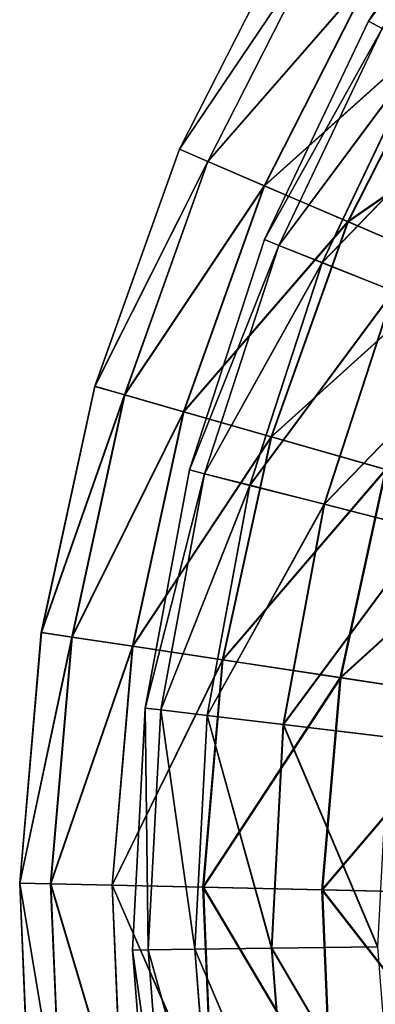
# Model space of a CAD drawing. Header units: millimetres. Extents: x -221 to 238, y -218 to 203.
# Tile 14 of 256: x -221 to -207, y -78 to -38. Entities that reach past the tile are written whole.
import ezdxf

# ---------------------------------------------------------------- set-up
doc = ezdxf.new("R2010")
doc.units = ezdxf.units.MM
doc.header["$LTSCALE"] = 25.4
doc.layers.get('0').update_dxf_attribs({"true_color": 0xff5454})

# ---------------------------------------------------------------- blocks, each defined once
blk = doc.blocks.new('KARO-V-10303.STL#1')
at = {"color": 7, "true_color": 0xffffff}
mesh = blk.add_polyface(dxfattribs=at)
corners = [(-207.2, -37.787, 177.332), (-201.33, -29.913, 187.332), (-206.648, -38.096, 187.332), (-201.838, -29.534, 177.332)]
mesh.append_faces([[corners[k] for k in face] for face in [(0, 1, 2), (1, 0, 3)]], dxfattribs={"vtx0": -1, "color": 7})
mesh = blk.add_polyface(dxfattribs=at)
corners = [(-201.327, -29.915, 167.333), (-207.2, -37.787, 177.332), (-206.644, -38.098, 167.333), (-201.838, -29.534, 177.332)]
mesh.append_faces([[corners[k] for k in face] for face in [(0, 1, 2), (1, 0, 3)]], dxfattribs={"vtx0": -1, "color": 7})
mesh = blk.add_polyface(dxfattribs=at)
corners = [(-210.252, -33.876, 182.481), (-214.894, -42.993, 172.433), (-214.892, -42.994, 182.481), (-210.254, -33.875, 172.433)]
mesh.append_faces([[corners[k] for k in face] for face in [(0, 1, 2), (1, 0, 3)]], dxfattribs={"vtx0": -1, "color": 7})
mesh = blk.add_polyface(dxfattribs=at)
corners = [(-214.894, -42.993, 172.433), (-209.173, -34.516, 162.464), (-213.74, -43.491, 162.464), (-210.254, -33.875, 172.433)]
mesh.append_faces([[corners[k] for k in face] for face in [(0, 1, 2), (1, 0, 3)]], dxfattribs={"vtx0": -1, "color": 7})
mesh = blk.add_polyface(dxfattribs=at)
corners = [(-209.167, -34.519, 192.449), (-214.892, -42.994, 182.481), (-213.733, -43.493, 192.449), (-210.252, -33.876, 182.481)]
mesh.append_faces([[corners[k] for k in face] for face in [(0, 1, 2), (1, 0, 3)]], dxfattribs={"vtx0": -1, "color": 7})
mesh = blk.add_polyface(dxfattribs=at)
corners = [(-213.74, -43.491, 162.464), (-207.024, -35.788, 152.731), (-211.446, -44.478, 152.731), (-209.173, -34.516, 162.464)]
mesh.append_faces([[corners[k] for k in face] for face in [(0, 1, 2), (1, 0, 3)]], dxfattribs={"vtx0": -1, "color": 7})
mesh = blk.add_polyface(dxfattribs=at)
corners = [(-207.015, -35.794, 202.181), (-213.733, -43.493, 192.449), (-211.436, -44.483, 202.181), (-209.167, -34.519, 192.449)]
mesh.append_faces([[corners[k] for k in face] for face in [(0, 1, 2), (1, 0, 3)]], dxfattribs={"vtx0": -1, "color": 7})
mesh = blk.add_polyface(dxfattribs=at)
corners = [(-211.446, -44.478, 152.731), (-203.844, -37.673, 143.388), (-208.05, -45.94, 143.388), (-207.024, -35.788, 152.731)]
mesh.append_faces([[corners[k] for k in face] for face in [(0, 1, 2), (1, 0, 3)]], dxfattribs={"vtx0": -1, "color": 7})
mesh = blk.add_polyface(dxfattribs=at)
corners = [(-203.83, -37.681, 211.522), (-211.436, -44.483, 202.181), (-208.036, -45.947, 211.522), (-207.015, -35.794, 202.181)]
mesh.append_faces([[corners[k] for k in face] for face in [(0, 1, 2), (1, 0, 3)]], dxfattribs={"vtx0": -1, "color": 7})
mesh = blk.add_polyface(dxfattribs=at)
corners = [(-211.44, -46.669, 177.332), (-206.648, -38.096, 187.332), (-210.852, -46.904, 187.332), (-207.2, -37.787, 177.332)]
mesh.append_faces([[corners[k] for k in face] for face in [(0, 1, 2), (1, 0, 3)]], dxfattribs={"vtx0": -1, "color": 7})
mesh = blk.add_polyface(dxfattribs=at)
corners = [(-206.644, -38.098, 167.333), (-211.44, -46.669, 177.332), (-210.848, -46.905, 167.333), (-207.2, -37.787, 177.332)]
mesh.append_faces([[corners[k] for k in face] for face in [(0, 1, 2), (1, 0, 3)]], dxfattribs={"vtx0": -1, "color": 7})
mesh = blk.add_polyface(dxfattribs=at)
corners = [(-208.05, -45.94, 143.388), (-199.68, -40.139, 134.582), (-203.606, -47.854, 134.582), (-203.844, -37.673, 143.388)]
mesh.append_faces([[corners[k] for k in face] for face in [(0, 1, 2), (1, 0, 3)]], dxfattribs={"vtx0": -1, "color": 7})
mesh = blk.add_polyface(dxfattribs=at)
corners = [(-199.663, -40.149, 220.326), (-208.036, -45.947, 211.522), (-203.587, -47.862, 220.326), (-203.83, -37.681, 211.522)]
mesh.append_faces([[corners[k] for k in face] for face in [(0, 1, 2), (1, 0, 3)]], dxfattribs={"vtx0": -1, "color": 7})
mesh = blk.add_polyface(dxfattribs=at)
corners = [(-210.852, -46.904, 187.332), (-204.996, -39.022, 197.171), (-209.093, -47.606, 197.171), (-206.648, -38.096, 187.332)]
mesh.append_faces([[corners[k] for k in face] for face in [(0, 1, 2), (1, 0, 3)]], dxfattribs={"vtx0": -1, "color": 7})
mesh = blk.add_polyface(dxfattribs=at)
corners = [(-204.988, -39.026, 157.494), (-210.848, -46.905, 167.333), (-209.085, -47.609, 157.494), (-206.644, -38.098, 167.333)]
mesh.append_faces([[corners[k] for k in face] for face in [(0, 1, 2), (1, 0, 3)]], dxfattribs={"vtx0": -1, "color": 7})
mesh = blk.add_polyface(dxfattribs=at)
corners = [(-209.093, -47.606, 197.171), (-202.27, -40.549, 206.691), (-206.191, -48.765, 206.691), (-204.996, -39.022, 197.171)]
mesh.append_faces([[corners[k] for k in face] for face in [(0, 1, 2), (1, 0, 3)]], dxfattribs={"vtx0": -1, "color": 7})
mesh = blk.add_polyface(dxfattribs=at)
corners = [(-202.259, -40.555, 147.975), (-209.085, -47.609, 157.494), (-206.18, -48.769, 147.975), (-204.988, -39.026, 157.494)]
mesh.append_faces([[corners[k] for k in face] for face in [(0, 1, 2), (1, 0, 3)]], dxfattribs={"vtx0": -1, "color": 7})
mesh = blk.add_polyface(dxfattribs=at)
corners = [(-214.892, -42.994, 182.481), (-218.33, -52.63, 172.433), (-218.328, -52.631, 182.481), (-214.894, -42.993, 172.433)]
mesh.append_faces([[corners[k] for k in face] for face in [(0, 1, 2), (1, 0, 3)]], dxfattribs={"vtx0": -1, "color": 7})
mesh = blk.add_polyface(dxfattribs=at)
corners = [(-218.33, -52.63, 172.433), (-213.74, -43.491, 162.464), (-217.121, -52.976, 162.464), (-214.894, -42.993, 172.433)]
mesh.append_faces([[corners[k] for k in face] for face in [(0, 1, 2), (1, 0, 3)]], dxfattribs={"vtx0": -1, "color": 7})
mesh = blk.add_polyface(dxfattribs=at)
corners = [(-213.733, -43.493, 192.449), (-218.328, -52.631, 182.481), (-217.115, -52.978, 192.449), (-214.892, -42.994, 182.481)]
mesh.append_faces([[corners[k] for k in face] for face in [(0, 1, 2), (1, 0, 3)]], dxfattribs={"vtx0": -1, "color": 7})
mesh = blk.add_polyface(dxfattribs=at)
corners = [(-217.121, -52.976, 162.464), (-211.446, -44.478, 152.731), (-214.721, -53.662, 152.731), (-213.74, -43.491, 162.464)]
mesh.append_faces([[corners[k] for k in face] for face in [(0, 1, 2), (1, 0, 3)]], dxfattribs={"vtx0": -1, "color": 7})
mesh = blk.add_polyface(dxfattribs=at)
corners = [(-211.436, -44.483, 202.181), (-217.115, -52.978, 192.449), (-214.71, -53.665, 202.181), (-213.733, -43.493, 192.449)]
mesh.append_faces([[corners[k] for k in face] for face in [(0, 1, 2), (1, 0, 3)]], dxfattribs={"vtx0": -1, "color": 7})
mesh = blk.add_polyface(dxfattribs=at)
corners = [(-214.721, -53.662, 152.731), (-208.05, -45.94, 143.388), (-211.166, -54.678, 143.388), (-211.446, -44.478, 152.731)]
mesh.append_faces([[corners[k] for k in face] for face in [(0, 1, 2), (1, 0, 3)]], dxfattribs={"vtx0": -1, "color": 7})
mesh = blk.add_polyface(dxfattribs=at)
corners = [(-208.036, -45.947, 211.522), (-214.71, -53.665, 202.181), (-211.15, -54.682, 211.522), (-211.436, -44.483, 202.181)]
mesh.append_faces([[corners[k] for k in face] for face in [(0, 1, 2), (1, 0, 3)]], dxfattribs={"vtx0": -1, "color": 7})
mesh = blk.add_polyface(dxfattribs=at)
corners = [(-211.166, -54.678, 143.388), (-203.606, -47.854, 134.582), (-206.513, -56.008, 134.582), (-208.05, -45.94, 143.388)]
mesh.append_faces([[corners[k] for k in face] for face in [(0, 1, 2), (1, 0, 3)]], dxfattribs={"vtx0": -1, "color": 7})
mesh = blk.add_polyface(dxfattribs=at)
corners = [(-203.587, -47.862, 220.326), (-211.15, -54.682, 211.522), (-206.493, -56.013, 220.326), (-208.036, -45.947, 211.522)]
mesh.append_faces([[corners[k] for k in face] for face in [(0, 1, 2), (1, 0, 3)]], dxfattribs={"vtx0": -1, "color": 7})
mesh = blk.add_polyface(dxfattribs=at)
corners = [(-214.484, -56.029, 177.332), (-210.852, -46.904, 187.332), (-213.87, -56.185, 187.332), (-211.44, -46.669, 177.332)]
mesh.append_faces([[corners[k] for k in face] for face in [(0, 1, 2), (1, 0, 3)]], dxfattribs={"vtx0": -1, "color": 7})
mesh = blk.add_polyface(dxfattribs=at)
corners = [(-210.848, -46.905, 167.333), (-214.484, -56.029, 177.332), (-213.866, -56.186, 167.333), (-211.44, -46.669, 177.332)]
mesh.append_faces([[corners[k] for k in face] for face in [(0, 1, 2), (1, 0, 3)]], dxfattribs={"vtx0": -1, "color": 7})
mesh = blk.add_polyface(dxfattribs=at)
corners = [(-213.87, -56.185, 187.332), (-209.093, -47.606, 197.171), (-212.035, -56.652, 197.171), (-210.852, -46.904, 187.332)]
mesh.append_faces([[corners[k] for k in face] for face in [(0, 1, 2), (1, 0, 3)]], dxfattribs={"vtx0": -1, "color": 7})
mesh = blk.add_polyface(dxfattribs=at)
corners = [(-209.085, -47.609, 157.494), (-213.866, -56.186, 167.333), (-212.026, -56.654, 157.494), (-210.848, -46.905, 167.333)]
mesh.append_faces([[corners[k] for k in face] for face in [(0, 1, 2), (1, 0, 3)]], dxfattribs={"vtx0": -1, "color": 7})
mesh = blk.add_polyface(dxfattribs=at)
corners = [(-212.035, -56.652, 197.171), (-206.191, -48.765, 206.691), (-209.007, -57.421, 206.691), (-209.093, -47.606, 197.171)]
mesh.append_faces([[corners[k] for k in face] for face in [(0, 1, 2), (1, 0, 3)]], dxfattribs={"vtx0": -1, "color": 7})
mesh = blk.add_polyface(dxfattribs=at)
corners = [(-206.18, -48.769, 147.975), (-212.026, -56.654, 157.494), (-208.995, -57.424, 147.975), (-209.085, -47.609, 157.494)]
mesh.append_faces([[corners[k] for k in face] for face in [(0, 1, 2), (1, 0, 3)]], dxfattribs={"vtx0": -1, "color": 7})
mesh = blk.add_polyface(dxfattribs=at)
corners = [(-209.007, -57.421, 206.691), (-202.194, -50.361, 215.74), (-204.835, -58.482, 215.74), (-206.191, -48.765, 206.691)]
mesh.append_faces([[corners[k] for k in face] for face in [(0, 1, 2), (1, 0, 3)]], dxfattribs={"vtx0": -1, "color": 7})
mesh = blk.add_polyface(dxfattribs=at)
corners = [(-202.179, -50.367, 138.929), (-208.995, -57.424, 147.975), (-204.82, -58.486, 138.929), (-206.18, -48.769, 147.975)]
mesh.append_faces([[corners[k] for k in face] for face in [(0, 1, 2), (1, 0, 3)]], dxfattribs={"vtx0": -1, "color": 7})
mesh = blk.add_polyface(dxfattribs=at)
corners = [(-218.328, -52.631, 182.481), (-220.505, -62.628, 172.433), (-220.503, -62.628, 182.481), (-218.33, -52.63, 172.433)]
mesh.append_faces([[corners[k] for k in face] for face in [(0, 1, 2), (1, 0, 3)]], dxfattribs={"vtx0": -1, "color": 7})
mesh = blk.add_polyface(dxfattribs=at)
corners = [(-220.505, -62.628, 172.433), (-217.121, -52.976, 162.464), (-219.262, -62.816, 162.464), (-218.33, -52.63, 172.433)]
mesh.append_faces([[corners[k] for k in face] for face in [(0, 1, 2), (1, 0, 3)]], dxfattribs={"vtx0": -1, "color": 7})
mesh = blk.add_polyface(dxfattribs=at)
corners = [(-217.115, -52.978, 192.449), (-220.503, -62.628, 182.481), (-219.256, -62.817, 192.449), (-218.328, -52.631, 182.481)]
mesh.append_faces([[corners[k] for k in face] for face in [(0, 1, 2), (1, 0, 3)]], dxfattribs={"vtx0": -1, "color": 7})
mesh = blk.add_polyface(dxfattribs=at)
corners = [(-219.262, -62.816, 162.464), (-214.721, -53.662, 152.731), (-216.794, -63.189, 152.731), (-217.121, -52.976, 162.464)]
mesh.append_faces([[corners[k] for k in face] for face in [(0, 1, 2), (1, 0, 3)]], dxfattribs={"vtx0": -1, "color": 7})
mesh = blk.add_polyface(dxfattribs=at)
corners = [(-214.71, -53.665, 202.181), (-219.256, -62.817, 192.449), (-216.782, -63.191, 202.181), (-217.115, -52.978, 192.449)]
mesh.append_faces([[corners[k] for k in face] for face in [(0, 1, 2), (1, 0, 3)]], dxfattribs={"vtx0": -1, "color": 7})
mesh = blk.add_polyface(dxfattribs=at)
corners = [(-216.794, -63.189, 152.731), (-211.166, -54.678, 143.388), (-213.138, -63.742, 143.388), (-214.721, -53.662, 152.731)]
mesh.append_faces([[corners[k] for k in face] for face in [(0, 1, 2), (1, 0, 3)]], dxfattribs={"vtx0": -1, "color": 7})
mesh = blk.add_polyface(dxfattribs=at)
corners = [(-211.15, -54.682, 211.522), (-216.782, -63.191, 202.181), (-213.122, -63.744, 211.522), (-214.71, -53.665, 202.181)]
mesh.append_faces([[corners[k] for k in face] for face in [(0, 1, 2), (1, 0, 3)]], dxfattribs={"vtx0": -1, "color": 7})
mesh = blk.add_polyface(dxfattribs=at)
corners = [(-213.138, -63.742, 143.388), (-206.513, -56.008, 134.582), (-208.353, -64.466, 134.582), (-211.166, -54.678, 143.388)]
mesh.append_faces([[corners[k] for k in face] for face in [(0, 1, 2), (1, 0, 3)]], dxfattribs={"vtx0": -1, "color": 7})
mesh = blk.add_polyface(dxfattribs=at)
corners = [(-206.493, -56.013, 220.326), (-213.122, -63.744, 211.522), (-208.333, -64.469, 220.326), (-211.15, -54.682, 211.522)]
mesh.append_faces([[corners[k] for k in face] for face in [(0, 1, 2), (1, 0, 3)]], dxfattribs={"vtx0": -1, "color": 7})
mesh = blk.add_polyface(dxfattribs=at)
corners = [(-208.353, -64.466, 134.582), (-200.835, -57.63, 126.452), (-202.515, -65.349, 126.452), (-206.513, -56.008, 134.582)]
mesh.append_faces([[corners[k] for k in face] for face in [(0, 1, 2), (1, 0, 3)]], dxfattribs={"vtx0": -1, "color": 7})
mesh = blk.add_polyface(dxfattribs=at)
corners = [(-213.866, -56.186, 167.333), (-216.28, -65.706, 177.332), (-215.647, -65.781, 167.333), (-214.484, -56.029, 177.332)]
mesh.append_faces([[corners[k] for k in face] for face in [(0, 1, 2), (1, 0, 3)]], dxfattribs={"vtx0": -1, "color": 7})
mesh = blk.add_polyface(dxfattribs=at)
corners = [(-216.28, -65.706, 177.332), (-213.87, -56.185, 187.332), (-215.651, -65.78, 187.332), (-214.484, -56.029, 177.332)]
mesh.append_faces([[corners[k] for k in face] for face in [(0, 1, 2), (1, 0, 3)]], dxfattribs={"vtx0": -1, "color": 7})
mesh = blk.add_polyface(dxfattribs=at)
corners = [(-215.651, -65.78, 187.332), (-212.035, -56.652, 197.171), (-213.77, -66.004, 197.171), (-213.87, -56.185, 187.332)]
mesh.append_faces([[corners[k] for k in face] for face in [(0, 1, 2), (1, 0, 3)]], dxfattribs={"vtx0": -1, "color": 7})
mesh = blk.add_polyface(dxfattribs=at)
corners = [(-212.026, -56.654, 157.494), (-215.647, -65.781, 167.333), (-213.762, -66.005, 157.494), (-213.866, -56.186, 167.333)]
mesh.append_faces([[corners[k] for k in face] for face in [(0, 1, 2), (1, 0, 3)]], dxfattribs={"vtx0": -1, "color": 7})
mesh = blk.add_polyface(dxfattribs=at)
corners = [(-200.812, -57.637, 228.453), (-208.333, -64.469, 220.326), (-202.491, -65.353, 228.453), (-206.493, -56.013, 220.326)]
mesh.append_faces([[corners[k] for k in face] for face in [(0, 1, 2), (1, 0, 3)]], dxfattribs={"vtx0": -1, "color": 7})
mesh = blk.add_polyface(dxfattribs=at)
corners = [(-213.77, -66.004, 197.171), (-209.007, -57.421, 206.691), (-210.668, -66.372, 206.691), (-212.035, -56.652, 197.171)]
mesh.append_faces([[corners[k] for k in face] for face in [(0, 1, 2), (1, 0, 3)]], dxfattribs={"vtx0": -1, "color": 7})
mesh = blk.add_polyface(dxfattribs=at)
corners = [(-208.995, -57.424, 147.975), (-213.762, -66.005, 157.494), (-210.656, -66.373, 147.975), (-212.026, -56.654, 157.494)]
mesh.append_faces([[corners[k] for k in face] for face in [(0, 1, 2), (1, 0, 3)]], dxfattribs={"vtx0": -1, "color": 7})
mesh = blk.add_polyface(dxfattribs=at)
corners = [(-210.668, -66.372, 206.691), (-204.835, -58.482, 215.74), (-206.394, -66.879, 215.74), (-209.007, -57.421, 206.691)]
mesh.append_faces([[corners[k] for k in face] for face in [(0, 1, 2), (1, 0, 3)]], dxfattribs={"vtx0": -1, "color": 7})
mesh = blk.add_polyface(dxfattribs=at)
corners = [(-204.82, -58.486, 138.929), (-210.656, -66.373, 147.975), (-206.378, -66.881, 138.929), (-208.995, -57.424, 147.975)]
mesh.append_faces([[corners[k] for k in face] for face in [(0, 1, 2), (1, 0, 3)]], dxfattribs={"vtx0": -1, "color": 7})
mesh = blk.add_polyface(dxfattribs=at)
corners = [(-220.503, -62.628, 182.481), (-221.384, -72.821, 172.433), (-221.382, -72.821, 182.481), (-220.505, -62.628, 172.433)]
mesh.append_faces([[corners[k] for k in face] for face in [(0, 1, 2), (1, 0, 3)]], dxfattribs={"vtx0": -1, "color": 7})
mesh = blk.add_polyface(dxfattribs=at)
corners = [(-221.384, -72.821, 172.433), (-219.262, -62.816, 162.464), (-220.128, -72.848, 162.464), (-220.505, -62.628, 172.433)]
mesh.append_faces([[corners[k] for k in face] for face in [(0, 1, 2), (1, 0, 3)]], dxfattribs={"vtx0": -1, "color": 7})
mesh = blk.add_polyface(dxfattribs=at)
corners = [(-219.256, -62.817, 192.449), (-221.382, -72.821, 182.481), (-220.121, -72.849, 192.449), (-220.503, -62.628, 182.481)]
mesh.append_faces([[corners[k] for k in face] for face in [(0, 1, 2), (1, 0, 3)]], dxfattribs={"vtx0": -1, "color": 7})
mesh = blk.add_polyface(dxfattribs=at)
corners = [(-220.128, -72.848, 162.464), (-216.794, -63.189, 152.731), (-217.631, -72.903, 152.731), (-219.262, -62.816, 162.464)]
mesh.append_faces([[corners[k] for k in face] for face in [(0, 1, 2), (1, 0, 3)]], dxfattribs={"vtx0": -1, "color": 7})
mesh = blk.add_polyface(dxfattribs=at)
corners = [(-216.782, -63.191, 202.181), (-220.121, -72.849, 192.449), (-217.62, -72.903, 202.181), (-219.256, -62.817, 192.449)]
mesh.append_faces([[corners[k] for k in face] for face in [(0, 1, 2), (1, 0, 3)]], dxfattribs={"vtx0": -1, "color": 7})
mesh = blk.add_polyface(dxfattribs=at)
corners = [(-217.631, -72.903, 152.731), (-213.138, -63.742, 143.388), (-213.935, -72.984, 143.388), (-216.794, -63.189, 152.731)]
mesh.append_faces([[corners[k] for k in face] for face in [(0, 1, 2), (1, 0, 3)]], dxfattribs={"vtx0": -1, "color": 7})
mesh = blk.add_polyface(dxfattribs=at)
corners = [(-213.122, -63.744, 211.522), (-217.62, -72.903, 202.181), (-213.919, -72.984, 211.522), (-216.782, -63.191, 202.181)]
mesh.append_faces([[corners[k] for k in face] for face in [(0, 1, 2), (1, 0, 3)]], dxfattribs={"vtx0": -1, "color": 7})
mesh = blk.add_polyface(dxfattribs=at)
corners = [(-213.935, -72.984, 143.388), (-208.353, -64.466, 134.582), (-209.097, -73.09, 134.582), (-213.138, -63.742, 143.388)]
mesh.append_faces([[corners[k] for k in face] for face in [(0, 1, 2), (1, 0, 3)]], dxfattribs={"vtx0": -1, "color": 7})
mesh = blk.add_polyface(dxfattribs=at)
corners = [(-208.333, -64.469, 220.326), (-213.919, -72.984, 211.522), (-209.077, -73.091, 220.326), (-213.122, -63.744, 211.522)]
mesh.append_faces([[corners[k] for k in face] for face in [(0, 1, 2), (1, 0, 3)]], dxfattribs={"vtx0": -1, "color": 7})
mesh = blk.add_polyface(dxfattribs=at)
corners = [(-209.097, -73.09, 134.582), (-202.515, -65.349, 126.452), (-203.193, -73.219, 126.452), (-208.353, -64.466, 134.582)]
mesh.append_faces([[corners[k] for k in face] for face in [(0, 1, 2), (1, 0, 3)]], dxfattribs={"vtx0": -1, "color": 7})
mesh = blk.add_polyface(dxfattribs=at)
corners = [(-202.491, -65.353, 228.453), (-209.077, -73.091, 220.326), (-203.17, -73.22, 228.453), (-208.333, -64.469, 220.326)]
mesh.append_faces([[corners[k] for k in face] for face in [(0, 1, 2), (1, 0, 3)]], dxfattribs={"vtx0": -1, "color": 7})
mesh = blk.add_polyface(dxfattribs=at)
corners = [(-216.28, -65.706, 177.332), (-216.165, -75.526, 187.332), (-216.798, -75.535, 177.332), (-215.651, -65.78, 187.332)]
mesh.append_faces([[corners[k] for k in face] for face in [(0, 1, 2), (1, 0, 3)]], dxfattribs={"vtx0": -1, "color": 7})
mesh = blk.add_polyface(dxfattribs=at)
corners = [(-216.16, -75.526, 167.333), (-216.28, -65.706, 177.332), (-216.798, -75.535, 177.332), (-215.647, -65.781, 167.333)]
mesh.append_faces([[corners[k] for k in face] for face in [(0, 1, 2), (1, 0, 3)]], dxfattribs={"vtx0": -1, "color": 7})
mesh = blk.add_polyface(dxfattribs=at)
corners = [(-215.651, -65.78, 187.332), (-214.271, -75.502, 197.171), (-216.165, -75.526, 187.332), (-213.77, -66.004, 197.171)]
mesh.append_faces([[corners[k] for k in face] for face in [(0, 1, 2), (1, 0, 3)]], dxfattribs={"vtx0": -1, "color": 7})
mesh = blk.add_polyface(dxfattribs=at)
corners = [(-214.262, -75.502, 157.494), (-215.647, -65.781, 167.333), (-216.16, -75.526, 167.333), (-213.762, -66.005, 157.494)]
mesh.append_faces([[corners[k] for k in face] for face in [(0, 1, 2), (1, 0, 3)]], dxfattribs={"vtx0": -1, "color": 7})
mesh = blk.add_polyface(dxfattribs=at)
corners = [(-213.77, -66.004, 197.171), (-211.147, -75.462, 206.691), (-214.271, -75.502, 197.171), (-210.668, -66.372, 206.691)]
mesh.append_faces([[corners[k] for k in face] for face in [(0, 1, 2), (1, 0, 3)]], dxfattribs={"vtx0": -1, "color": 7})
mesh = blk.add_polyface(dxfattribs=at)
corners = [(-211.134, -75.462, 147.975), (-213.762, -66.005, 157.494), (-214.262, -75.502, 157.494), (-210.656, -66.373, 147.975)]
mesh.append_faces([[corners[k] for k in face] for face in [(0, 1, 2), (1, 0, 3)]], dxfattribs={"vtx0": -1, "color": 7})
mesh = blk.add_polyface(dxfattribs=at)
corners = [(-210.668, -66.372, 206.691), (-206.843, -75.407, 215.74), (-211.147, -75.462, 206.691), (-206.394, -66.879, 215.74)]
mesh.append_faces([[corners[k] for k in face] for face in [(0, 1, 2), (1, 0, 3)]], dxfattribs={"vtx0": -1, "color": 7})
mesh = blk.add_polyface(dxfattribs=at)
corners = [(-206.827, -75.407, 138.929), (-210.656, -66.373, 147.975), (-211.134, -75.462, 147.975), (-206.378, -66.881, 138.929)]
mesh.append_faces([[corners[k] for k in face] for face in [(0, 1, 2), (1, 0, 3)]], dxfattribs={"vtx0": -1, "color": 7})
mesh = blk.add_polyface(dxfattribs=at)
corners = [(-220.95, -83.043, 182.481), (-221.384, -72.821, 172.433), (-220.953, -83.043, 172.433), (-221.382, -72.821, 182.481)]
mesh.append_faces([[corners[k] for k in face] for face in [(0, 1, 2), (1, 0, 3)]], dxfattribs={"vtx0": -1, "color": 7})
mesh = blk.add_polyface(dxfattribs=at)
corners = [(-221.384, -72.821, 172.433), (-219.703, -82.91, 162.464), (-220.953, -83.043, 172.433), (-220.128, -72.848, 162.464)]
mesh.append_faces([[corners[k] for k in face] for face in [(0, 1, 2), (1, 0, 3)]], dxfattribs={"vtx0": -1, "color": 7})
mesh = blk.add_polyface(dxfattribs=at)
corners = [(-219.696, -82.909, 192.449), (-221.382, -72.821, 182.481), (-220.95, -83.043, 182.481), (-220.121, -72.849, 192.449)]
mesh.append_faces([[corners[k] for k in face] for face in [(0, 1, 2), (1, 0, 3)]], dxfattribs={"vtx0": -1, "color": 7})
mesh = blk.add_polyface(dxfattribs=at)
corners = [(-220.128, -72.848, 162.464), (-217.22, -82.645, 152.731), (-219.703, -82.91, 162.464), (-217.631, -72.903, 152.731)]
mesh.append_faces([[corners[k] for k in face] for face in [(0, 1, 2), (1, 0, 3)]], dxfattribs={"vtx0": -1, "color": 7})
mesh = blk.add_polyface(dxfattribs=at)
corners = [(-217.208, -82.643, 202.181), (-220.121, -72.849, 192.449), (-219.696, -82.909, 192.449), (-217.62, -72.903, 202.181)]
mesh.append_faces([[corners[k] for k in face] for face in [(0, 1, 2), (1, 0, 3)]], dxfattribs={"vtx0": -1, "color": 7})
mesh = blk.add_polyface(dxfattribs=at)
corners = [(-217.631, -72.903, 152.731), (-213.543, -82.252, 143.388), (-217.22, -82.645, 152.731), (-213.935, -72.984, 143.388)]
mesh.append_faces([[corners[k] for k in face] for face in [(0, 1, 2), (1, 0, 3)]], dxfattribs={"vtx0": -1, "color": 7})
mesh = blk.add_polyface(dxfattribs=at)
corners = [(-213.528, -82.25, 211.522), (-217.62, -72.903, 202.181), (-217.208, -82.643, 202.181), (-213.919, -72.984, 211.522)]
mesh.append_faces([[corners[k] for k in face] for face in [(0, 1, 2), (1, 0, 3)]], dxfattribs={"vtx0": -1, "color": 7})
mesh = blk.add_polyface(dxfattribs=at)
corners = [(-213.935, -72.984, 143.388), (-208.732, -81.739, 134.582), (-213.543, -82.252, 143.388), (-209.097, -73.09, 134.582)]
mesh.append_faces([[corners[k] for k in face] for face in [(0, 1, 2), (1, 0, 3)]], dxfattribs={"vtx0": -1, "color": 7})
mesh = blk.add_polyface(dxfattribs=at)
corners = [(-208.712, -81.737, 220.326), (-213.919, -72.984, 211.522), (-213.528, -82.25, 211.522), (-209.077, -73.091, 220.326)]
mesh.append_faces([[corners[k] for k in face] for face in [(0, 1, 2), (1, 0, 3)]], dxfattribs={"vtx0": -1, "color": 7})
mesh = blk.add_polyface(dxfattribs=at)
corners = [(-209.097, -73.09, 134.582), (-202.86, -81.112, 126.452), (-208.732, -81.739, 134.582), (-203.193, -73.219, 126.452)]
mesh.append_faces([[corners[k] for k in face] for face in [(0, 1, 2), (1, 0, 3)]], dxfattribs={"vtx0": -1, "color": 7})
mesh = blk.add_polyface(dxfattribs=at)
corners = [(-202.836, -81.109, 228.453), (-209.077, -73.091, 220.326), (-208.712, -81.737, 220.326), (-203.17, -73.22, 228.453)]
mesh.append_faces([[corners[k] for k in face] for face in [(0, 1, 2), (1, 0, 3)]], dxfattribs={"vtx0": -1, "color": 7})
mesh = blk.add_polyface(dxfattribs=at)
corners = [(-216.798, -75.535, 177.332), (-215.401, -85.256, 187.332), (-216.028, -85.347, 177.332), (-216.165, -75.526, 187.332)]
mesh.append_faces([[corners[k] for k in face] for face in [(0, 1, 2), (1, 0, 3)]], dxfattribs={"vtx0": -1, "color": 7})
mesh = blk.add_polyface(dxfattribs=at)
corners = [(-215.397, -85.255, 167.333), (-216.798, -75.535, 177.332), (-216.028, -85.347, 177.332), (-216.16, -75.526, 167.333)]
mesh.append_faces([[corners[k] for k in face] for face in [(0, 1, 2), (1, 0, 3)]], dxfattribs={"vtx0": -1, "color": 7})
mesh = blk.add_polyface(dxfattribs=at)
corners = [(-216.165, -75.526, 187.332), (-213.527, -84.985, 197.171), (-215.401, -85.256, 187.332), (-214.271, -75.502, 197.171)]
mesh.append_faces([[corners[k] for k in face] for face in [(0, 1, 2), (1, 0, 3)]], dxfattribs={"vtx0": -1, "color": 7})
mesh = blk.add_polyface(dxfattribs=at)
corners = [(-213.519, -84.984, 157.494), (-216.16, -75.526, 167.333), (-215.397, -85.255, 167.333), (-214.262, -75.502, 157.494)]
mesh.append_faces([[corners[k] for k in face] for face in [(0, 1, 2), (1, 0, 3)]], dxfattribs={"vtx0": -1, "color": 7})
mesh = blk.add_polyface(dxfattribs=at)
corners = [(-214.271, -75.502, 197.171), (-210.435, -84.537, 206.691), (-213.527, -84.985, 197.171), (-211.147, -75.462, 206.691)]
mesh.append_faces([[corners[k] for k in face] for face in [(0, 1, 2), (1, 0, 3)]], dxfattribs={"vtx0": -1, "color": 7})
mesh = blk.add_polyface(dxfattribs=at)
corners = [(-210.423, -84.536, 147.975), (-214.262, -75.502, 157.494), (-213.519, -84.984, 157.494), (-211.134, -75.462, 147.975)]
mesh.append_faces([[corners[k] for k in face] for face in [(0, 1, 2), (1, 0, 3)]], dxfattribs={"vtx0": -1, "color": 7})
mesh = blk.add_polyface(dxfattribs=at)
corners = [(-211.147, -75.462, 206.691), (-206.175, -83.921, 215.74), (-210.435, -84.537, 206.691), (-206.843, -75.407, 215.74)]
mesh.append_faces([[corners[k] for k in face] for face in [(0, 1, 2), (1, 0, 3)]], dxfattribs={"vtx0": -1, "color": 7})
mesh = blk.add_polyface(dxfattribs=at)
corners = [(-206.159, -83.919, 138.929), (-211.134, -75.462, 147.975), (-210.423, -84.536, 147.975), (-206.827, -75.407, 138.929)]
mesh.append_faces([[corners[k] for k in face] for face in [(0, 1, 2), (1, 0, 3)]], dxfattribs={"vtx0": -1, "color": 7})

msp = doc.modelspace()

# ---------------------------------------------------------------- block references
at = {"color": 0}
msp.add_blockref('KARO-V-10303.STL#1', (0, 0), dxfattribs=at)

doc.saveas('drawing.dxf')
